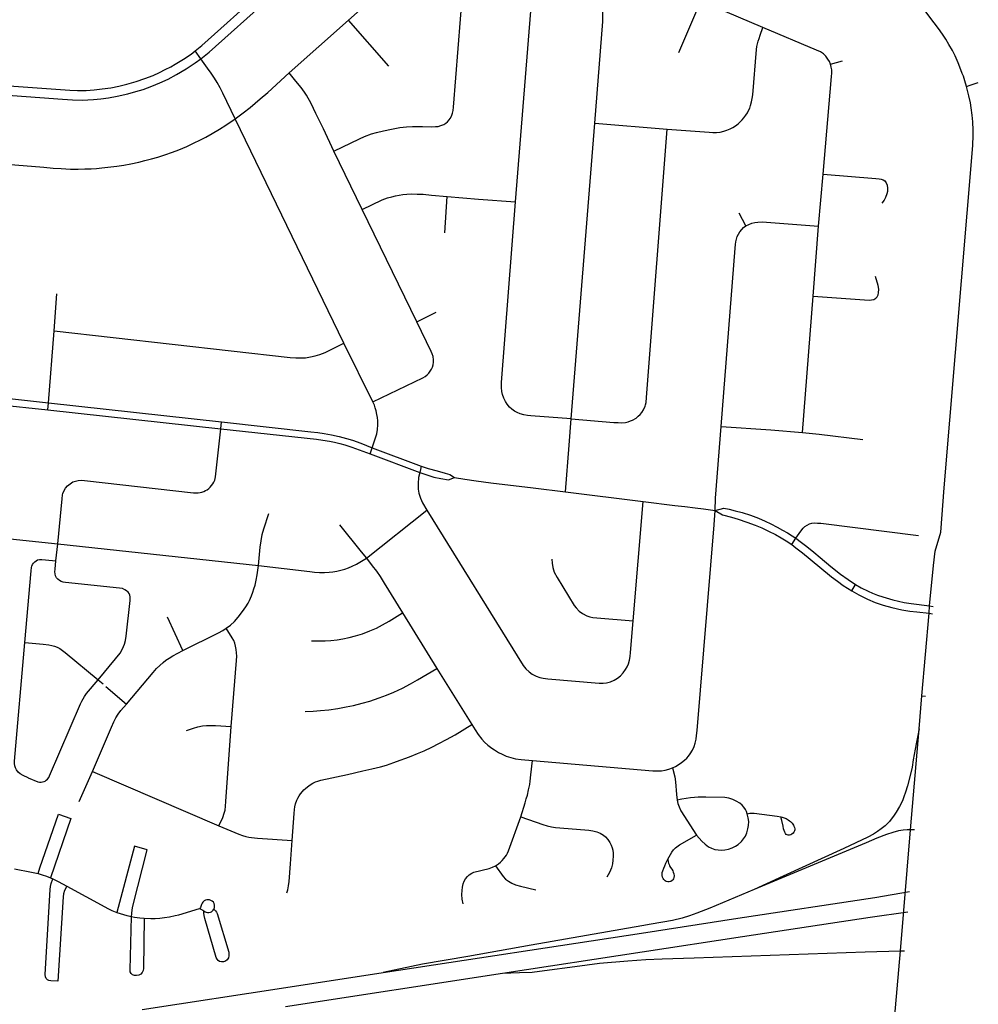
# Model space of a CAD drawing. Extents: x 1410746 to 1533160, y 578873 to 704954.
# Tile 83 of 227: x 1510809 to 1515685, y 606702 to 611713. Entities that reach past the tile are written whole.
import ezdxf

# ---------------------------------------------------------------- set-up
doc = ezdxf.new("R2010")
doc.units = 0
doc.header["$MEASUREMENT"] = 0
doc.layers.add('MC_STREETS', color=254, linetype='CONTINUOUS')

msp = doc.modelspace()

# ---------------------------------------------------------------- linework, layer by layer
at = {"layer": 'MC_STREETS'}
for p, q in [((1514161.63505, 611545.436225), (1514274.1252, 611807.0214)), ((1514588.6596, 611672.651575), (1514274.1252, 611807.0214)), ((1512180.126875, 611442.7189), (1512481.168475, 611709.713875)), ((1512687.01065, 611476.720725), (1512481.168475, 611709.713875)), ((1511729.562575, 611513.773225), (1511700.949675, 611553.332525)), ((1514933.36395, 611485.9693), (1514994.368, 611503.80125)), ((1512458.09695, 610066.750725), (1511904.2397, 611207.639575)), ((1513614.236425, 609681.268525), (1513733.862825, 611185.830275)), ((1513733.862825, 611185.830275), (1514102.416375, 611155.372325)), ((1512551.03795, 610746.782925), (1512406.8206, 611043.22715)), ((1514871.526375, 610661.571025), (1514895.136375, 610926.50445)), ((1512970.8552, 610628.7521), (1512983.2593, 610813.545525)), ((1512983.2593, 610813.545525), (1513142.71205, 610799.6732)), ((1513142.71205, 610799.6732), (1513331.16705, 610785.750525)), ((1512828.45145, 610175.798575), (1512551.03795, 610746.782925)), ((1514501.683175, 610663.2101), (1514468.21255, 610727.8985)), ((1514844.24635, 610305.447875), (1514871.526375, 610661.571025)), ((1510984.2349, 610128.9284), (1510998.236175, 610318.197525)), ((1514790.53975, 609612.0334), (1514844.24635, 610305.447875)), ((1512828.45145, 610175.798575), (1512926.49095, 610224.81835)), ((1510955.288425, 609763.435525), (1510984.2349, 610128.9284)), ((1512605.619125, 609767.2964), (1512458.09695, 610066.750725)), ((1510618.612875, 609799.642275), (1510955.288425, 609763.435525)), ((1510615.1546, 609763.3676), (1510952.0998, 609727.062575)), ((1510952.0998, 609727.062575), (1510955.288425, 609763.435525)), ((1510952.0998, 609727.062575), (1511831.576275, 609630.51655)), ((1510955.288425, 609763.435525), (1511834.863575, 609666.55385)), ((1513603.77935, 609547.85715), (1513614.236425, 609681.268525)), ((1511831.576275, 609630.51655), (1511834.863575, 609666.55385)), ((1512591.442125, 609503.7615), (1512602.0079, 609534.5705)), ((1512602.0079, 609534.5705), (1512851.205575, 609440.84725)), ((1513584.8024, 609309.7222), (1513603.77935, 609547.85715)), ((1512591.442125, 609503.7615), (1512843.299425, 609408.20165)), ((1513584.8024, 609309.7222), (1513980.490375, 609260.176)), ((1513928.72425, 608653.3831), (1513980.490375, 609260.176)), ((1513980.490375, 609260.176), (1514141.06985, 609239.98765)), ((1512573.330375, 608972.0541), (1512879.292125, 609217.025525)), ((1510540.637025, 609094.2782), (1511003.186625, 609045.621675)), ((1514736.287175, 609041.556875), (1514756.9074, 609073.9926)), ((1510993.215725, 608959.12355), (1511003.186625, 609045.621675)), ((1511003.186625, 609045.621675), (1512022.858125, 608934.62555)), ((1515040.612575, 608805.93965), (1515059.36565, 608838.464525)), ((1515434.076925, 608691.7637), (1515437.099075, 608729.1554)), ((1515437.099075, 608729.1554), (1515454.9029, 608726.856625)), ((1511638.8538, 608502.73245), (1511560.846875, 608671.9997)), ((1512755.687525, 608693.78475), (1512930.458375, 608411.360475)), ((1515397.93685, 608272.31285), (1515434.076925, 608691.7637)), ((1515434.076925, 608691.7637), (1515451.6827, 608689.5084)), ((1512930.458375, 608411.360475), (1513108.195925, 608126.32235)), ((1511208.383725, 608353.029225), (1511232.615375, 608332.207075)), ((1511247.113375, 608319.749), (1511351.4156, 608230.122625)), ((1515383.378175, 608103.34135), (1515397.93685, 608272.31285)), ((1515397.93685, 608272.31285), (1515415.918525, 608270.16695)), ((1515340.564775, 607590.27025), (1515383.378175, 608103.34135)), ((1513416.75905, 607942.0477), (1514028.779875, 607890.682325)), ((1511111.69865, 607733.45185), (1511179.019775, 607887.153875)), ((1511179.019775, 607887.153875), (1511822.41465, 607610.831225)), ((1515288.56665, 606974.785275), (1515340.564775, 607590.27025)), ((1515360.2523, 607589.714425), (1515340.564775, 607590.27025)), ((1510965.0573, 607346.24065), (1510976.982875, 607341.008375)), ((1512658.277425, 606863.54995), (1513971.381225, 607064.071525)), ((1513264.919975, 606860.9137), (1513975.499725, 606968.59955)), ((1515237.3357, 606379.082975), (1515288.56665, 606974.785275)), ((1515288.56665, 606974.785275), (1515308.760275, 606975.013925)), ((1512159.945425, 606691.712525), (1513264.919975, 606860.9137)), ((1512162.822025, 606787.898925), (1512658.277425, 606863.54995)), ((1511431.344425, 606676.209675), (1512162.822025, 606787.898925))]:
    msp.add_line(p, q, dxfattribs=at)
for points in [[(1513331.16705, 610785.750525), (1513419.70285, 611905.2692), (1513422.2667, 611932.73885), (1513425.56305, 611956.179625), (1513430.690725, 611977.05655), (1513436.18465, 611994.637125), (1513443.5099, 612010.75265), (1513453.765225, 612027.600725), (1513463.28805, 612041.884925), (1513473.177125, 612054.33785), (1513485.9963, 612066.79075), (1513501.013025, 612078.8774), (1513516.39605, 612088.4002), (1513531.046525, 612095.72545), (1513569.504025, 612112.939775)], [(1512481.168475, 611709.713875), (1512631.4459, 611846.731525), (1512650.704125, 611864.095525), (1512671.856625, 611882.090925), (1512690.79915, 611896.929225), (1512709.7417, 611910.504725), (1512728.0528, 611922.50165), (1512748.258175, 611934.4986), (1512769.09495, 611946.179825), (1512794.7152, 611959.205075), (1512821.681675, 611971.47245), (1512848.6536, 611981.539225), (1512872.01605, 611989.431925), (1512897.27275, 611996.377525), (1512921.58235, 612002.0603), (1512948.7333, 612007.42735), (1512973.99, 612011.53155), (1512999.246725, 612015.00435), (1513027.3448, 612016.5829), (1513075.418075, 612015.36375)], [(1512997.855875, 611209.9689), (1513004.5833, 611222.121675), (1513010.00865, 611236.227575), (1513013.697875, 611250.11645), (1513015.54005, 611267.17235), (1513075.418075, 612015.36375)], [(1511700.949675, 611553.332525), (1511734.390075, 611580.6938), (1512042.2742, 611858.4759)], [(1513733.862825, 611185.830275), (1513774.852675, 611703.685775), (1513775.412175, 611728.86335), (1513774.1427, 611750.444675), (1513771.64675, 611767.7227), (1513768.4184, 611783.6945), (1513762.2639, 611803.556825), (1513753.871375, 611822.579875), (1513743.800325, 611842.442175)], [(1515603.353975, 611439.321), (1515596.63555, 611457.650825), (1515581.738225, 611493.88175), (1515566.42755, 611528.809225), (1515552.791475, 611555.842125), (1515535.32775, 611586.941925), (1515519.060175, 611614.21405), (1515502.792575, 611639.0939), (1515481.979625, 611668.5191), (1515460.209775, 611697.2266), (1515349.42475, 611844.252075)], [(1511729.562575, 611513.773225), (1511771.9373, 611547.3185), (1512075.270725, 611819.755425)], [(1514102.416375, 611155.372325), (1514316.18075, 611139.8324), (1514334.9242, 611138.689475), (1514352.89295, 611139.210325), (1514370.8617, 611141.033225), (1514389.872125, 611144.679075), (1514406.01795, 611150.147825), (1514421.903375, 611156.91865), (1514436.4867, 611163.9499), (1514449.247125, 611172.022825), (1514463.3281, 611182.8423), (1514473.52665, 611192.024725), (1514483.622125, 611202.491575), (1514492.476275, 611212.647825), (1514502.372125, 611226.4499), (1514509.9242, 611238.16865), (1514516.349875, 611250.422375), (1514521.903375, 611262.647825), (1514526.093625, 611275.74975), (1514531.538775, 611294.939475), (1514535.184625, 611312.126975), (1514537.26795, 611330.095725), (1514556.54405, 611560.6093), (1514558.95875, 611576.0634), (1514561.37345, 611589.344275), (1514564.9955, 611602.62515), (1514569.341975, 611617.596325), (1514575.13725, 611633.2919), (1514588.6596, 611672.651575)], [(1514933.36395, 611485.9693), (1514927.419975, 611499.10865), (1514919.911775, 611512.5608), (1514908.962325, 611527.26435), (1514896.534375, 611538.876975), (1514881.804675, 611548.2943), (1514861.762625, 611557.470175), (1514588.6596, 611672.651575)], [(1510730.90165, 611377.190425), (1511063.1602, 611353.677825), (1511102.57725, 611352.16575), (1511147.07765, 611353.09285), (1511186.67315, 611356.020275), (1511228.6617, 611360.046025), (1511272.452825, 611366.498925), (1511313.13975, 611374.51005), (1511353.578325, 611384.347625), (1511401.688125, 611398.054625), (1511444.7448, 611412.58085), (1511487.277525, 611429.302925), (1511519.357525, 611444.02665), (1511548.90405, 611458.7963), (1511577.0431, 611473.591225), (1511598.95085, 611486.312325), (1511641.2174, 611511.6255), (1511681.082325, 611537.58405), (1511700.949675, 611553.332525)], [(1510726.4952, 611329.48175), (1511026.688825, 611307.53035), (1511076.6187, 611304.42055), (1511126.2181, 611303.957), (1511183.69775, 611306.274725), (1511222.17205, 611309.9831), (1511260.64635, 611315.0821), (1511304.21965, 611322.962375), (1511359.3816, 611335.478125), (1511399.246525, 611347.06675), (1511436.793725, 611358.19185), (1511481.294125, 611374.8795), (1511521.15905, 611391.56715), (1511563.80525, 611410.572525), (1511605.524375, 611433.7498), (1511655.123775, 611462.9532), (1511700.8966, 611493.5136), (1511729.562575, 611513.773225)], [(1511904.2397, 611207.639575), (1511841.70975, 611339.094575), (1511828.214175, 611365.614075), (1511813.78115, 611392.8322), (1511800.3891, 611415.2954), (1511783.390125, 611440.73795), (1511764.702825, 611466.21065), (1511729.562575, 611513.773225)], [(1514895.136375, 610926.50445), (1514938.3694, 611423.088225), (1514939.307925, 611440.607325), (1514938.9951, 611457.1879), (1514937.11805, 611471.5786), (1514933.36395, 611485.9693)], [(1511904.2397, 611207.639575), (1511945.8079, 611237.8387), (1511981.085625, 611266.142925), (1512032.546175, 611309.079325), (1512070.115525, 611341.91305), (1512180.126875, 611442.7189)], [(1512406.8206, 611043.22715), (1512354.054675, 611156.531825), (1512315.19845, 611234.826275), (1512290.769025, 611285.538775), (1512267.034175, 611327.859875), (1512257.182475, 611343.70205), (1512240.15725, 611367.687225), (1512213.9877, 611399.851875), (1512180.126875, 611442.7189)], [(1515624.958225, 611372.544175), (1515616.2412, 611402.08695), (1515608.6952, 611424.56565), (1515603.353975, 611439.321)], [(1515624.958225, 611372.544175), (1515642.615275, 611379.487025), (1515669.23185, 611388.509725), (1515684.7385, 611392.566875)], [(1515494.114, 609105.49295), (1515511.263825, 609330.512225), (1515657.150575, 611072.594175), (1515658.924125, 611125.4465), (1515658.86345, 611150.820425), (1515656.493575, 611192.8076), (1515653.204625, 611227.547175), (1515648.8547, 611263.293725), (1515644.688025, 611289.6826), (1515637.39635, 611324.404825), (1515624.958225, 611372.544175)], [(1510697.5236, 610981.340875), (1510931.6815, 610961.35755), (1510978.869, 610957.60755), (1511020.119, 610954.79505), (1511066.6815, 610952.60755), (1511106.743375, 610952.677675), (1511140.4315, 610953.23255), (1511172.932875, 610954.036925), (1511198.866875, 610955.756075), (1511227.0004, 610958.1576), (1511257.75025, 610961.453925), (1511303.24365, 610966.99325), (1511338.869, 610972.29505), (1511373.244, 610979.17005), (1511413.969275, 610988.273675), (1511444.8065, 610995.42005), (1511479.870725, 611004.939325), (1511511.369, 611013.23255), (1511547.3065, 611025.10755), (1511586.6815, 611039.17005), (1511618.244, 611051.04505), (1511658.82395, 611068.041425), (1511696.29765, 611085.218875), (1511724.821375, 611099.278025), (1511755.4315, 611115.10755), (1511787.824675, 611133.48355), (1511825.677625, 611156.119), (1511857.28615, 611175.95195), (1511904.2397, 611207.639575)], [(1512406.8206, 611043.22715), (1512536.918375, 611106.8873), (1512563.394075, 611118.389025), (1512597.46525, 611131.19285), (1512623.506925, 611139.22235), (1512658.663175, 611147.6859), (1512699.8958, 611156.14945), (1512742.64755, 611163.96195), (1512776.5017, 611167.8682), (1512807.317675, 611169.821325), (1512857.01385, 611169.6043), (1512904.256975, 611167.44795), (1512923.2031, 611168.302225), (1512936.874975, 611169.821325), (1512951.197875, 611173.944575), (1512965.3038, 611179.58695), (1512975.937475, 611186.09735), (1512984.39985, 611193.33405), (1512993.117775, 611202.95155), (1512997.855875, 611209.9689)], [(1513614.236425, 609681.268525), (1513831.66885, 609663.36585), (1513853.61105, 609662.244775), (1513868.247825, 609661.982975), (1513889.95415, 609663.416375), (1513903.53025, 609666.816625), (1513915.423925, 609670.611225), (1513926.479675, 609674.7851), (1513943.845125, 609685.403525), (1513955.273575, 609694.671225), (1513964.725, 609703.60985), (1513973.08325, 609714.38935), (1513981.49335, 609728.082575), (1513989.68755, 609745.422775), (1513992.076, 609753.03035), (1513994.5491, 609765.372525), (1513997.25675, 609790.825225), (1514102.416375, 611155.372325)], [(1514895.136375, 610926.50445), (1515163.0533, 610903.8932), (1515181.20125, 610902.117875), (1515190.922975, 610900.475225), (1515201.439825, 610897.320175), (1515209.8533, 610892.06175), (1515216.42635, 610882.33365), (1515221.9477, 610869.97635), (1515223.71625, 610855.4838), (1515222.155975, 610838.802175), (1515219.7422, 610826.45415), (1515213.5342, 610807.663975), (1515206.435325, 610795.04375), (1515193.28925, 610779.00555)], [(1512551.03795, 610746.782925), (1512652.500925, 610795.615875), (1512679.4231, 610805.333375), (1512702.345625, 610811.844175), (1512720.72585, 610816.250675), (1512739.722925, 610820.175625), (1512758.344975, 610823.188025), (1512777.78855, 610825.105), (1512800.742625, 610826.069875), (1512830.96455, 610825.4624), (1512861.642075, 610823.943725), (1512902.93955, 610820.4495), (1512983.2593, 610813.545525)], [(1513614.236425, 609681.268525), (1513409.03345, 609696.25355), (1513391.585525, 609698.336875), (1513372.835525, 609701.9827), (1513354.34595, 609707.19105), (1513338.981375, 609712.9202), (1513325.700125, 609720.211875), (1513311.898025, 609730.368125), (1513300.700125, 609741.0452), (1513288.981375, 609755.368125), (1513279.866775, 609768.9098), (1513271.273025, 609786.0973), (1513265.28345, 609804.8473), (1513261.116775, 609820.993125), (1513258.8789, 609841.4159), (1513258.680925, 609866.954), (1513331.16705, 610785.750525)], [(1514501.683175, 610663.2101), (1514516.76155, 610671.14865), (1514532.8352, 610677.709325), (1514547.2687, 610680.98965), (1514563.34235, 610682.629825), (1514585.976675, 610683.941975), (1514871.526375, 610661.571025)], [(1514376.700875, 609643.05715), (1514448.530525, 610549.77615), (1514450.1707, 610568.14605), (1514452.1389, 610582.90755), (1514454.763175, 610596.35695), (1514459.0276, 610608.822225), (1514464.932225, 610620.959475), (1514472.477, 610632.44065), (1514481.3339, 610644.5779), (1514490.846875, 610654.418925), (1514501.683175, 610663.2101)], [(1514844.24635, 610305.447875), (1515129.0406, 610285.08435), (1515142.026025, 610286.26485), (1515152.9456, 610288.62585), (1515163.57005, 610294.823425), (1515170.653025, 610302.791775), (1515175.079875, 610312.53085), (1515177.44085, 610322.56505), (1515178.326225, 610341.748075), (1515175.079875, 610360.636), (1515162.094425, 610405.19965)], [(1512605.619125, 609767.2964), (1512859.944575, 609889.621775), (1512871.446425, 609897.015825), (1512881.579, 609905.231425), (1512890.3423, 609913.720875), (1512897.18865, 609923.30575), (1512902.93955, 609933.712175), (1512908.091625, 609944.024725), (1512911.429025, 609956.442025), (1512912.798275, 609969.860825), (1512913.346, 609982.458075), (1512911.702875, 609998.067725), (1512907.595075, 610012.03425), (1512902.39185, 610024.35765), (1512828.45145, 610175.798575)], [(1510984.2349, 610128.9284), (1512185.0574, 609994.25525), (1512213.442825, 609992.1719), (1512238.1824, 609991.651075), (1512261.880325, 609992.69275), (1512287.921975, 609996.338575), (1512311.880325, 610001.5469), (1512334.796975, 610009.099), (1512362.1847, 610019.68915), (1512458.09695, 610066.750725)], [(1512602.0079, 609534.5705), (1512624.942575, 609604.46995), (1512629.00655, 609626.984025), (1512630.563625, 609651.00005), (1512629.80345, 609671.4147), (1512627.858575, 609688.571825), (1512625.3248, 609704.282425), (1512621.128275, 609721.480225), (1512617.18045, 609736.851575), (1512612.924875, 609750.7715), (1512605.619125, 609767.2964)], [(1511003.186625, 609045.621675), (1511024.198725, 609274.391225), (1511026.8047, 609294.016525), (1511028.6377, 609301.99845), (1511034.529425, 609316.464625), (1511041.86015, 609328.500775), (1511052.276825, 609340.306325), (1511064.776825, 609351.417425), (1511079.707375, 609360.4452), (1511092.207375, 609364.611875), (1511106.096275, 609368.0841), (1511122.762925, 609369.125775), (1511138.73515, 609367.736875), (1511692.6508, 609305.720875), (1511705.0294, 609305.13395), (1511716.01395, 609305.30095), (1511726.173375, 609306.57555), (1511735.78295, 609308.588675), (1511745.41875, 609312.058475), (1511754.2232, 609316.27205), (1511761.626725, 609320.87505), (1511770.476775, 609327.637825), (1511776.767775, 609332.9892), (1511784.5312, 609341.95735), (1511790.880925, 609350.5866), (1511796.39895, 609359.9593), (1511800.522975, 609370.085575), (1511802.6309, 609377.698425), (1511804.751625, 609386.0393), (1511806.7349, 609402.3972), (1511831.576275, 609630.51655)], [(1511831.576275, 609630.51655), (1512318.951725, 609577.22895), (1512350.437775, 609572.56435), (1512385.033575, 609567.122325), (1512409.911425, 609562.069), (1512436.344175, 609555.849525), (1512462.388175, 609548.852625), (1512498.16385, 609537.314825), (1512591.442125, 609503.7615)], [(1511834.863575, 609666.55385), (1512289.519375, 609615.952875), (1512325.559925, 609611.436025), (1512357.8234, 609606.771425), (1512395.1402, 609599.774525), (1512434.011875, 609591.611475), (1512471.717375, 609582.282275), (1512500.871125, 609572.953075), (1512543.9065, 609557.902475), (1512602.0079, 609534.5705)], [(1514345.5719, 609215.391975), (1514348.5733, 609277.8756), (1514376.700875, 609643.05715)], [(1514376.700875, 609643.05715), (1514629.877825, 609625.060525), (1514790.53975, 609612.0334)], [(1514790.53975, 609612.0334), (1514874.930125, 609603.69355), (1515097.947775, 609576.31715)], [(1512851.205575, 609440.84725), (1512846.96445, 609424.165525), (1512843.299425, 609408.20165)], [(1512851.205575, 609440.84725), (1512886.7006, 609429.602825), (1512931.7205, 609417.10925), (1512972.187975, 609405.021575), (1512995.8223, 609399.0167), (1513020.06965, 609382.48215)], [(1512843.299425, 609408.20165), (1512837.979775, 609382.2247), (1512834.854775, 609352.016375), (1512835.896425, 609324.238575), (1512839.36865, 609303.058025), (1512847.354775, 609278.058025), (1512857.771425, 609253.40525), (1512879.292125, 609217.025525)], [(1512843.299425, 609408.20165), (1512879.8076, 609395.99945), (1512915.45095, 609385.4885), (1512950.24545, 609377.905325), (1512990.06045, 609371.51695), (1513020.06965, 609382.48215)], [(1513020.06965, 609382.48215), (1513073.23805, 609373.801575), (1513130.905875, 609365.6274), (1513204.53145, 609356.00645), (1513419.794775, 609330.905175), (1513584.8024, 609309.7222)], [(1514141.06985, 609239.98765), (1514192.63075, 609234.995775), (1514245.353075, 609228.937275), (1514287.70965, 609223.230375), (1514345.5719, 609215.391975)], [(1514345.5719, 609215.391975), (1514390.319975, 609226.579), (1514417.6054, 609221.394775), (1514448.710775, 609213.75485), (1514483.0904, 609204.477825), (1514525.3828, 609191.653675), (1514566.498625, 609175.64145), (1514600.092375, 609160.7977), (1514629.4643, 609147.145875), (1514662.130225, 609130.58285), (1514689.154875, 609115.7456), (1514713.70245, 609101.01595), (1514738.090175, 609086.310375), (1514756.9074, 609073.9926)], [(1512022.858125, 608934.62555), (1512032.029825, 609028.146425), (1512036.2527, 609061.21675), (1512042.55315, 609092.891475), (1512050.71375, 609121.098025), (1512075.57155, 609199.6109)], [(1512879.292125, 609217.025525), (1513369.762325, 608426.48385), (1513383.8131, 608409.308025), (1513399.4381, 608394.377475), (1513414.5946, 608382.69325), (1513434.96725, 608372.4925), (1513453.991175, 608365.5942), (1513471.6601, 608361.6349), (1513494.4153, 608358.67755), (1513756.723925, 608337.015175), (1513776.674875, 608336.0825), (1513793.88255, 608338.4747), (1513813.327, 608343.683025), (1513832.771425, 608352.363575), (1513849.4381, 608362.433025), (1513864.36865, 608374.238575), (1513878.604775, 608388.4747), (1513890.410325, 608405.141375), (1513898.396425, 608419.03025), (1513905.6881, 608435.002475), (1513910.549225, 608452.7108), (1513913.4906, 608471.415475), (1513915.410325, 608491.946925), (1513928.72425, 608653.3831)], [(1514130.0403, 607905.068525), (1514144.3632, 607912.3602), (1514158.4257, 607920.693525), (1514175.3528, 607931.89145), (1514190.19655, 607943.8706), (1514201.39445, 607954.02685), (1514210.996825, 607965.120875), (1514219.6628, 607977.35215), (1514230.3908, 607994.647075), (1514238.6175, 608013.808125), (1514244.854375, 608031.91175), (1514249.140125, 608051.14335), (1514251.737225, 608070.405125), (1514253.88815, 608096.232175), (1514341.354425, 609141.8459), (1514345.5719, 609215.391975)], [(1514345.5719, 609215.391975), (1514383.771475, 609193.01795), (1514429.269675, 609181.273625), (1514463.17205, 609171.462475), (1514507.920125, 609156.455475), (1514549.630325, 609141.235975), (1514583.686125, 609126.6831), (1514617.8007, 609110.537275), (1514653.4778, 609092.3081), (1514682.62905, 609075.581825), (1514707.722925, 609060.307275), (1514736.287175, 609041.556875)], [(1512435.553525, 609142.52435), (1512545.757375, 609004.423925), (1512573.330375, 608972.0541)], [(1514756.9074, 609073.9926), (1514782.260525, 609110.729725), (1514793.328175, 609124.989975), (1514802.480275, 609133.92925), (1514813.760775, 609141.1658), (1514825.46695, 609146.486775), (1514838.663, 609150.3179), (1514851.85905, 609152.0206), (1514866.544975, 609151.382075), (1514882.933625, 609149.8922), (1515380.57855, 609086.99085)], [(1514756.9074, 609073.9926), (1514785.914025, 609052.1245), (1514811.735275, 609031.75845), (1514848.4669, 609002.845925), (1514880.28885, 608976.297325), (1514934.113425, 608930.837375), (1514984.20695, 608890.224775), (1515021.974975, 608863.355475), (1515059.36565, 608838.464525)], [(1515437.099075, 608729.1554), (1515457.55025, 608934.610975), (1515464.92035, 609008.652225), (1515494.114, 609105.49295)], [(1514736.287175, 609041.556875), (1514757.3583, 609025.381075), (1514791.00555, 608999.390975), (1514879.015975, 608926.2914), (1514937.90455, 608878.269825), (1514967.8007, 608854.8081), (1514997.17495, 608834.19665), (1515040.612575, 608805.93965)], [(1512022.858125, 608934.62555), (1512283.65235, 608903.99855), (1512308.84175, 608901.347025), (1512333.589225, 608899.57935), (1512359.220525, 608899.8003), (1512382.414425, 608901.03415), (1512402.0867, 608903.1147), (1512421.5214, 608906.83355), (1512442.5223, 608911.732125), (1512462.40865, 608917.256125), (1512480.390375, 608923.62815), (1512500.532725, 608932.010025), (1512521.545475, 608941.8335), (1512539.455225, 608951.348575), (1512573.330375, 608972.0541)], [(1512573.330375, 608972.0541), (1512602.215875, 608933.9608), (1512622.84185, 608906.50055), (1512641.799225, 608878.752475), (1512661.83825, 608845.926125), (1512755.687525, 608693.78475)], [(1510834.8774, 608542.51705), (1510866.964125, 608908.181), (1510868.66655, 608924.543825), (1510871.062875, 608932.5156), (1510874.2968, 608940.107775), (1510879.213125, 608947.305275), (1510885.811875, 608954.1084), (1510892.102875, 608959.45945), (1510900.0566, 608963.3236), (1510909.954525, 608965.69565), (1510920.663825, 608966.2314), (1510939.497125, 608964.43515), (1510993.215725, 608959.12355)], [(1511208.383725, 608353.029225), (1511296.7602, 608460.366275), (1511318.965525, 608489.4758), (1511329.8664, 608508.292375), (1511337.0206, 608522.667), (1511342.0406, 608535.33095), (1511346.988525, 608554.341375), (1511350.63435, 608575.69555), (1511370.94685, 608757.20595), (1511371.347275, 608766.456975), (1511370.869225, 608775.336025), (1511368.903525, 608784.673825), (1511365.95895, 608792.1485), (1511359.730075, 608800.302675), (1511352.36865, 608806.758075), (1511343.987975, 608812.080925), (1511331.41695, 608817.29055), (1511316.467625, 608819.5556), (1511041.785475, 608848.330675), (1511029.97875, 608850.45975), (1511020.3011, 608853.36305), (1511011.2041, 608858.008325), (1511002.494225, 608865.556875), (1510996.494075, 608873.10545), (1510991.26815, 608882.396), (1510988.36485, 608892.2672), (1510987.3971, 608903.686825), (1510988.36485, 608917.041975), (1510993.215725, 608959.12355)], [(1511859.731375, 608615.843575), (1511881.0682, 608632.361325), (1511900.923525, 608650.900725), (1511920.643175, 608672.81145), (1511942.5539, 608700.41895), (1511959.487425, 608724.87085), (1511970.253575, 608742.8485), (1511977.113375, 608757.8656), (1511987.823025, 608780.578225), (1511995.2023, 608799.244025), (1512000.35105, 608816.061825), (1512006.5332, 608835.388975), (1512012.03405, 608859.88305), (1512016.564925, 608888.46245), (1512022.858125, 608934.62555)], [(1513515.410325, 608967.29415), (1513517.1745, 608947.188175), (1513520.61865, 608924.5858), (1513527.5631, 608902.016375), (1513542.332925, 608873.44495), (1513629.393225, 608732.367875), (1513639.0125, 608719.862825), (1513654.72395, 608703.5101), (1513672.038625, 608690.684425), (1513692.88035, 608679.7826), (1513708.8131, 608673.891375), (1513724.090875, 608670.41915), (1513744.577, 608668.3358), (1513928.72425, 608653.3831)], [(1515059.36565, 608838.464525), (1515089.6976, 608822.02975), (1515125.231, 608804.871525), (1515147.2278, 608794.65185), (1515171.239725, 608784.77055), (1515198.412, 608774.911275), (1515250.839875, 608760.056725), (1515308.4257, 608747.256025), (1515343.061125, 608741.787275), (1515437.099075, 608729.1554)], [(1515040.612575, 608805.93965), (1515077.379675, 608785.392225), (1515121.450625, 608763.187275), (1515160.192825, 608747.60135), (1515200.092375, 608733.974775), (1515244.623625, 608720.693525), (1515295.14445, 608709.756025), (1515336.029875, 608703.2456), (1515371.71625, 608699.5076), (1515434.076925, 608691.7637)], [(1512292.41405, 608552.063175), (1512362.97285, 608552.22145), (1512391.104775, 608553.752475), (1512422.702, 608556.53025), (1512452.910325, 608561.738575), (1512484.854775, 608568.683025), (1512516.799225, 608577.363575), (1512551.86865, 608588.127475), (1512589.36865, 608602.016375), (1512623.396425, 608616.5997), (1512653.952, 608632.571925), (1512688.674225, 608652.363575), (1512755.687525, 608693.78475)], [(1511638.8538, 608502.73245), (1511820.292075, 608591.741775), (1511841.764575, 608604.011775), (1511859.731375, 608615.843575)], [(1511885.032025, 608115.080725), (1511911.363225, 608451.440525), (1511912.49575, 608473.241625), (1511912.212625, 608489.946375), (1511910.2307, 608507.5005), (1511907.116275, 608524.488375), (1511902.339975, 608539.963625), (1511897.1161, 608553.1823), (1511890.1284, 608566.958025), (1511859.731375, 608615.843575)], [(1510851.9202, 607855.375025), (1510826.522625, 607866.269375), (1510810.9229, 607875.658125), (1510800.231425, 607883.856425), (1510792.68285, 607894.6954), (1510787.263375, 607904.9537), (1510784.600775, 607915.11245), (1510782.8403, 607926.80205), (1510782.03745, 607939.019025), (1510834.8774, 608542.51705)], [(1510834.8774, 608542.51705), (1510927.97635, 608534.581375), (1510956.1774, 608531.48015), (1510971.8024, 608528.007925), (1510985.04025, 608524.101675), (1510999.580175, 608518.89335), (1511012.384, 608512.165925), (1511026.957675, 608503.096275), (1511040.5958, 608492.851675), (1511208.383725, 608353.029225)], [(1511351.4156, 608230.122625), (1511486.94965, 608391.416725), (1511505.07005, 608410.386525), (1511521.49165, 608427.09125), (1511537.630125, 608441.53095), (1511552.069825, 608453.42245), (1511568.2083, 608464.181425), (1511586.89955, 608474.92595), (1511638.8538, 608502.73245)], [(1512261.474475, 608191.9039), (1512300.8753, 608193.505275), (1512338.674225, 608196.4608), (1512380.6881, 608200.9747), (1512426.113225, 608207.3347), (1512468.535325, 608215.2108), (1512506.035325, 608222.8497), (1512550.13255, 608233.9608), (1512589.38145, 608245.375175), (1512636.58775, 608261.357375), (1512674.785325, 608275.9747), (1512711.590875, 608291.252475), (1512755.340875, 608311.391375), (1512797.074375, 608333.487375), (1512832.771425, 608353.752475), (1512930.458375, 608411.360475)], [(1510851.9202, 607855.375025), (1510852.23025, 607855.241825), (1510900.491825, 607834.50045), (1510909.26785, 607832.487975), (1510917.477425, 607832.64895), (1510925.0431, 607833.77575), (1510932.9307, 607835.868375), (1510937.811425, 607838.400325), (1510944.076525, 607842.295), (1510950.9305, 607847.6362), (1510956.754525, 607856.150825), (1510960.778825, 607864.360375), (1511118.5038, 608231.132925), (1511124.7972, 608244.8048), (1511131.0906, 608257.391625), (1511138.03505, 608269.327375), (1511148.017675, 608283.216275), (1511208.383725, 608353.029225)], [(1511179.019775, 607887.153875), (1511274.8531, 608111.89345), (1511286.832275, 608138.9768), (1511297.5327, 608159.18515), (1511310.00935, 608178.560125), (1511323.551025, 608197.310125), (1511351.4156, 608230.122625)], [(1511657.6453, 608095.2161), (1511692.811575, 608108.249525), (1511714.892225, 608114.77445), (1511738.653225, 608119.044575), (1511759.038675, 608120.1771), (1511780.55665, 608120.460225), (1511804.6228, 608120.1771), (1511885.032025, 608115.080725)], [(1512254.5506, 607793.2377), (1512262.00005, 607800.390225), (1512272.867175, 607809.667125), (1512286.060525, 607819.551525), (1512299.936, 607827.396425), (1512313.565575, 607833.7094), (1512325.904275, 607837.7807), (1512340.227175, 607842.207775), (1512475.383425, 607871.895275), (1512554.5501, 607889.6036), (1512600.64385, 607900.020275), (1512644.133425, 607911.2182), (1512674.8626, 607919.81195), (1512711.060525, 607932.051525), (1512744.682825, 607944.010025), (1512773.3001, 607954.44735), (1512800.123025, 607964.6036), (1512831.633425, 607977.88485), (1512866.070375, 607992.4722), (1512905.33135, 608011.4786), (1512941.3438, 608029.502325), (1512979.450725, 608049.8215), (1513023.3001, 608074.239025), (1513108.195925, 608126.32235)], [(1513108.195925, 608126.32235), (1513125.64385, 608098.7182), (1513141.529275, 608074.75985), (1513158.977175, 608051.582775), (1513172.51885, 608036.99945), (1513190.4876, 608020.8536), (1513210.6914, 608005.96955), (1513224.040125, 607996.622775), (1513244.374075, 607984.23665), (1513263.06465, 607974.429925), (1513282.89435, 607965.3315), (1513306.972375, 607957.614325), (1513330.8083, 607952.0871), (1513359.442425, 607947.2026), (1513416.75905, 607942.0477)], [(1511822.41465, 607610.831225), (1511841.7591, 607653.1074), (1511849.26385, 607674.1383), (1511853.2509, 607690.4489), (1511856.15265, 607709.920075), (1511857.85145, 607733.986225), (1511885.032025, 608115.080725)], [(1515383.378175, 608103.34135), (1515368.7289, 608027.294425), (1515354.27675, 607946.66665), (1515348.105125, 607909.065925), (1515338.72005, 607866.628975), (1515324.030325, 607813.17475), (1515313.82915, 607780.939), (1515305.754475, 607757.2335), (1515298.37915, 607738.4212), (1515283.48385, 607708.4498), (1515266.355925, 607679.61095), (1515256.79395, 607664.480725), (1515232.2884, 607632.494575), (1515222.52925, 607622.10385), (1515210.2038, 607609.9372), (1515190.78915, 607594.98285), (1515171.95685, 607581.110825), (1515151.742975, 607568.72075), (1515123.582275, 607552.829375), (1515000.8955, 607494.543725), (1514691.960775, 607354.8148), (1514544.8837, 607285.91965)], [(1513357.3243, 607656.52565), (1513379.648425, 607726.915), (1513385.7209, 607747.822425), (1513390.84525, 607766.674425), (1513397.066475, 607793.51955), (1513402.801925, 607821.10575), (1513405.347175, 607837.45415), (1513409.3055, 607869.8061), (1513416.75905, 607942.0477)], [(1514028.779875, 607890.682325), (1514043.48695, 607890.0629), (1514059.534225, 607890.231825), (1514073.89235, 607891.0764), (1514091.75905, 607893.6102), (1514110.96125, 607898.0554), (1514130.0403, 607905.068525)], [(1514130.0403, 607905.068525), (1514140.6925, 607860.000675), (1514144.171175, 607834.0729), (1514148.81915, 607769.8757), (1514152.56105, 607741.712975)], [(1512194.685925, 607535.6795), (1512204.5501, 607673.9786), (1512206.633425, 607692.7286), (1512208.45635, 607707.832775), (1512211.841775, 607722.676525), (1512218.402375, 607740.333925), (1512223.397125, 607751.90215), (1512229.786225, 607762.716425), (1512237.58935, 607773.86995), (1512246.8062, 607785.36205), (1512254.5506, 607793.2377)], [(1514509.7278, 607671.7352), (1514505.561125, 607683.974775), (1514500.6132, 607694.131025), (1514492.8007, 607705.32895), (1514483.1653, 607716.26645), (1514470.9257, 607725.90185), (1514452.69655, 607736.318525), (1514435.76945, 607744.65185), (1514415.45695, 607751.162275), (1514395.6653, 607753.76645), (1514298.7801, 607756.26335), (1514275.25245, 607756.1997), (1514259.064525, 607755.920575), (1514241.760175, 607755.083275), (1514221.385725, 607753.129575), (1514199.33665, 607749.78035), (1514176.1413, 607746.1036), (1514152.56105, 607741.712975)], [(1514152.56105, 607741.712975), (1514156.836825, 607723.462575), (1514162.774275, 607707.0777), (1514172.224575, 607686.3931), (1514251.5291, 607562.102975)], [(1510902.201225, 607367.0926), (1510910.510025, 607396.13215), (1511005.3716, 607670.104775), (1511068.0124, 607647.29115), (1510965.0573, 607346.24065)], [(1514251.5291, 607562.102975), (1514277.831175, 607531.634225), (1514295.393625, 607516.339375), (1514311.76565, 607504.19835), (1514327.76975, 607496.1043), (1514344.325725, 607490.7696), (1514361.2496, 607488.3782), (1514380.932825, 607487.27445), (1514395.64925, 607488.3782), (1514414.596625, 607492.4252), (1514432.256325, 607498.311775), (1514448.996275, 607506.22185), (1514463.160825, 607515.971475), (1514479.53285, 607531.239775), (1514490.7541, 607544.85245), (1514499.767925, 607558.46515), (1514506.71605, 607574.039975), (1514512.644775, 607594.704325), (1514515.772025, 607612.548), (1514516.6918, 607632.04725), (1514514.936125, 607651.6831), (1514509.7278, 607671.7352)], [(1514509.7278, 607671.7352), (1514522.642375, 607674.31295), (1514534.797975, 607674.988275), (1514544.927625, 607674.81945), (1514661.32405, 607659.707775), (1514680.356, 607656.094425)], [(1513229.518475, 607406.35265), (1513244.345525, 607416.651825), (1513254.6362, 607425.210875), (1513263.652225, 607434.0607), (1513271.8655, 607443.846), (1513278.553625, 607451.9424), (1513284.27, 607460.381725), (1513290.0892, 607470.84235), (1513295.0833, 607482.410875), (1513357.3243, 607656.52565)], [(1513357.3243, 607656.52565), (1513470.083925, 607616.88895), (1513492.18025, 607610.510625), (1513513.820975, 607605.7269), (1513534.094925, 607602.537725), (1513556.41905, 607599.576375), (1513704.457825, 607587.863), (1513724.5099, 607585.51925), (1513744.8224, 607580.0505), (1513762.0099, 607573.01925), (1513777.628125, 607563.669825), (1513788.719, 607553.999575), (1513800.03885, 607541.4107), (1513810.462375, 607525.923525), (1513816.9837, 607512.691925), (1513822.628375, 607497.65455), (1513825.322925, 607486.815125), (1513827.6349, 607471.9776), (1513827.895325, 607455.57135), (1513826.332825, 607435.51925), (1513823.72865, 607416.76925), (1513819.301575, 607396.717175), (1513809.145325, 607373.01925), (1513795.94995, 607348.557725)], [(1514680.356, 607656.094425), (1514687.0031, 607654.7292), (1514697.2223, 607651.584825), (1514706.91745, 607647.65435), (1514717.660725, 607641.3656), (1514724.963725, 607636.09935), (1514729.648075, 607631.9555), (1514734.069275, 607627.540175), (1514737.3757, 607623.473925), (1514740.54815, 607619.343825), (1514744.649925, 607614.114375), (1514747.270225, 607609.1358), (1514749.6285, 607602.323), (1514751.2007, 607595.772225), (1514751.2007, 607589.7455), (1514749.890525, 607584.24285), (1514747.270225, 607577.692075)], [(1514747.270225, 607577.692075), (1514743.077725, 607572.45145), (1514737.051025, 607567.472875), (1514730.762275, 607564.066475), (1514724.2115, 607562.23225), (1514717.3987, 607562.7563), (1514712.158075, 607564.066475), (1514707.179475, 607566.9488), (1514703.395225, 607571.030475), (1514700.10465, 607578.21615), (1514697.48435, 607586.077075), (1514694.602, 607595.510175), (1514691.457625, 607608.3497), (1514685.69295, 607637.9592), (1514680.35995, 607656.083025)], [(1511822.41465, 607610.831225), (1511922.84275, 607567.938225), (1511941.69055, 607560.689075), (1511958.363575, 607555.614675), (1511974.311725, 607552.35255), (1511987.76045, 607551.02985), (1512017.444175, 607548.003075), (1512194.685925, 607535.6795)], [(1515340.564775, 607590.27025), (1515323.5042, 607590.74335), (1515302.666925, 607589.140475), (1515278.374375, 607584.53135), (1515249.8094, 607577.094325), (1515217.59455, 607566.453375), (1515168.8256, 607547.6509), (1515114.912, 607524.568275), (1514544.8837, 607285.91965)], [(1512168.2641, 607269.2732), (1512173.039675, 607285.43695), (1512176.4251, 607305.489025), (1512178.76885, 607327.62445), (1512185.566475, 607417.05735), (1512194.685925, 607535.6795)], [(1514105.43535, 607441.53005), (1514118.7166, 607464.446725), (1514126.268675, 607476.6863), (1514134.602, 607487.6238), (1514144.49785, 607498.040475), (1514165.331175, 607513.9259), (1514251.5291, 607562.102975)], [(1511377.0068, 607148.8607), (1511380.468725, 607180.5556), (1511382.385925, 607193.55605), (1511385.5895, 607208.061625), (1511456.392625, 607487.987625), (1511392.373975, 607507.02055), (1511303.076075, 607169.619225)], [(1514104.82835, 607326.06515), (1514097.872275, 607327.3299), (1514091.54855, 607331.124125), (1514085.857225, 607336.604675), (1514081.8522, 607342.7176), (1514078.47955, 607349.6737), (1514077.004025, 607357.26215), (1514076.793225, 607365.482975), (1514077.4256, 607372.64985), (1514079.3227, 607380.870675), (1514084.381675, 607394.57205), (1514089.65145, 607407.0087), (1514095.799925, 607421.21755), (1514105.43535, 607441.53005)], [(1514105.54945, 607440.892125), (1514107.990225, 607427.244575), (1514109.676525, 607419.866925), (1514111.57365, 607412.910825), (1514113.89235, 607406.7979), (1514118.37595, 607399.191575), (1514125.275025, 607389.513075), (1514130.155125, 607380.76575), (1514132.8635, 607374.546975), (1514135.603775, 607365.90455), (1514137.0793, 607356.629775), (1514136.02535, 607347.987375), (1514134.128225, 607341.45285), (1514130.334, 607335.550725), (1514126.750575, 607331.9673), (1514120.005275, 607327.962275), (1514113.049175, 607326.06515), (1514104.82835, 607326.06515)], [(1510782.48945, 607391.52265), (1510869.283475, 607374.32035), (1510902.201225, 607367.0926)], [(1510902.201225, 607367.0926), (1510922.85625, 607361.664875), (1510945.03285, 607354.630275), (1510965.0573, 607346.24065)], [(1513064.424975, 607213.5269), (1513059.682725, 607237.663975), (1513057.859825, 607261.361875), (1513058.641075, 607281.674375), (1513060.8546, 607298.558075), (1513064.76085, 607315.70215), (1513069.838975, 607328.8098), (1513076.609825, 607340.268125), (1513085.7244, 607351.986875), (1513095.0994, 607361.101475), (1513107.946625, 607369.087575), (1513119.057725, 607374.1223), (1513196.496475, 607393.33015), (1513214.4683, 607399.33625), (1513229.518475, 607406.35265)], [(1513229.518475, 607406.35265), (1513267.419975, 607352.8498), (1513280.516075, 607339.486875), (1513294.31815, 607328.549375), (1513312.547325, 607318.132725), (1513330.776475, 607310.84105), (1513356.81815, 607302.768125), (1513434.758225, 607284.07335)], [(1511047.738025, 607304.233975), (1511037.1122, 607280.733675), (1511031.7509, 607265.062125), (1511029.428175, 607249.5874), (1511002.875575, 606820.087425), (1510966.233325, 606821.87235), (1510957.649875, 606823.386025), (1510949.576975, 606827.031875), (1510943.326975, 606833.8027), (1510939.681125, 606842.39645), (1510938.37905, 606854.375625), (1510963.6597, 607285.80495), (1510965.09645, 607301.32175), (1510968.544625, 607317.41325), (1510976.982875, 607341.008375)], [(1510976.982875, 607341.008375), (1511004.638275, 607327.90325), (1511047.738025, 607304.233975)], [(1511047.738025, 607304.233975), (1511241.944025, 607197.581075), (1511256.880925, 607189.568025), (1511277.993925, 607179.9499), (1511303.076075, 607169.619225)], [(1513971.381225, 607064.071525), (1514461.748025, 607140.7152), (1515158.623025, 607246.18395), (1515333.948325, 607275.638)], [(1514544.8837, 607285.91965), (1514319.85105, 607191.056125), (1514253.02365, 607165.4522), (1514216.46235, 607152.26195), (1514178.51295, 607140.189775), (1514129.034725, 607129.052), (1514021.41025, 607110.21085), (1513973.41545, 607101.8431)], [(1511795.87865, 607186.494725), (1511798.778675, 607193.4548), (1511799.745375, 607200.4149), (1511799.58875, 607207.15915), (1511798.229375, 607214.5835), (1511794.36035, 607222.112375), (1511788.19085, 607227.75905), (1511781.707625, 607231.105225), (1511774.597025, 607233.30115), (1511768.1138, 607234.242275), (1511761.316875, 607234.1377), (1511754.51025, 607232.4465), (1511747.11265, 607228.20765), (1511740.808525, 607222.12795), (1511737.33215, 607216.725725), (1511734.1048, 607209.497725), (1511730.8876, 607200.67595), (1511728.064275, 607195.552125), (1511724.1486, 607190.212575)], [(1511303.076075, 607169.619225), (1511319.9853, 607163.763275), (1511335.93735, 607158.8369), (1511353.5315, 607153.91055), (1511377.0068, 607148.8607)], [(1511441.753975, 607140.2196), (1511474.891725, 607138.7459), (1511498.345525, 607139.44775), (1511521.046125, 607140.9802), (1511545.269775, 607143.547675), (1511569.8283, 607147.343075), (1511599.0552, 607153.271775), (1511617.8266, 607158.244775), (1511723.463275, 607189.27805)], [(1511723.463275, 607189.27805), (1511733.491125, 607185.378325), (1511739.972925, 607181.8336), (1511746.071075, 607177.589175)], [(1511795.87865, 607186.494725), (1511803.99875, 607177.2146), (1511809.025475, 607170.641175), (1511812.69885, 607163.6811), (1511871.73935, 606967.2242), (1511873.146575, 606958.004075), (1511873.117725, 606949.14915), (1511870.513575, 606938.472075), (1511864.523975, 606928.83665), (1511855.669825, 606922.065825), (1511845.25315, 606918.419975), (1511834.576075, 606917.89915), (1511825.7219, 606920.503325), (1511817.388575, 606924.9304), (1511812.44065, 606931.440825), (1511808.153275, 606940.183525), (1511750.0138, 607138.977725), (1511746.9647, 607154.400975), (1511745.61135, 607166.3878), (1511746.071075, 607177.589175)], [(1511746.071075, 607177.589175), (1511751.60475, 607173.15455), (1511757.7915, 607170.641175), (1511764.34935, 607169.723825), (1511771.146275, 607169.932975), (1511778.671775, 607171.2212), (1511784.085175, 607173.541225), (1511788.725225, 607177.021275), (1511792.9786, 607181.85465), (1511795.87865, 607186.494725)], [(1513975.499725, 606968.59955), (1514485.70635, 607047.225625), (1514877.1126, 607106.86105), (1515134.404275, 607145.4027), (1515325.945275, 607173.2548)], [(1511441.753975, 607140.2196), (1511437.97155, 606884.422075), (1511436.403525, 606873.711525), (1511432.3661, 606864.6273), (1511424.089375, 606855.5431), (1511413.9958, 606850.09255), (1511403.094725, 606848.275725), (1511391.789925, 606849.285075), (1511381.898225, 606852.91875), (1511375.0346, 606858.9749), (1511370.997175, 606867.4535), (1511369.86035, 606877.542275), (1511377.0068, 607148.8607)], [(1511377.0068, 607148.8607), (1511393.177, 607145.699925), (1511418.981775, 607142.1811), (1511441.753975, 607140.2196)], [(1513973.41545, 607101.8431), (1513409.72935, 607003.5662), (1513087.58285, 606945.690275), (1512857.894725, 606906.3756), (1512658.277425, 606863.54995)], [(1513264.919975, 606860.9137), (1513351.4932, 606863.902775), (1513415.303225, 606866.239875), (1513478.84565, 606874.054075), (1513631.829, 606895.071375), (1513757.41295, 606911.07685), (1513901.212, 606923.65085), (1513994.2525, 606930.001875), (1514075.96755, 606932.91265), (1514239.967225, 606939.0888), (1515110.035625, 606969.4623), (1515288.56665, 606974.785275)]]:
    msp.add_lwpolyline(points, dxfattribs=at)

doc.saveas('drawing.dxf')
